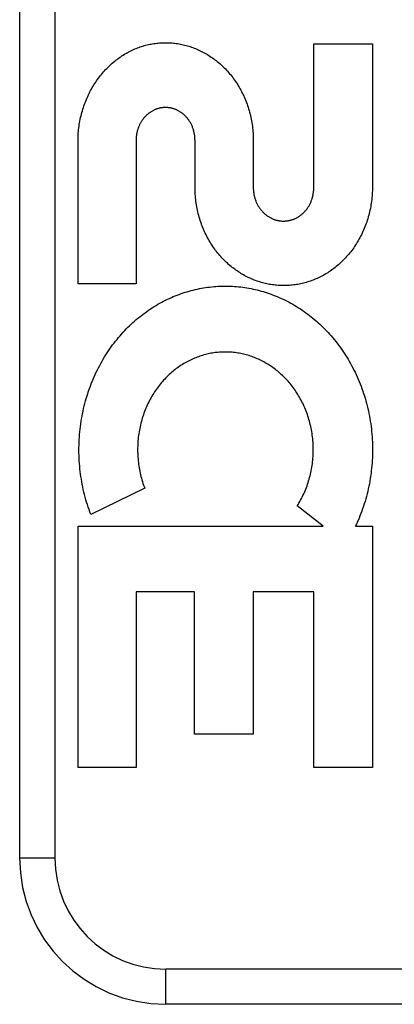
# Model space of a CAD drawing. Header units: inches. Extents: x 0 to 221, y 0 to 143.
# Tile 97 of 256: x 93.671 to 93.991, y 58.571 to 59.411. Entities that reach past the tile are written whole.
import ezdxf

# ---------------------------------------------------------------- set-up
doc = ezdxf.new("R2010")
doc.units = ezdxf.units.IN
doc.header["$LTSCALE"] = 12.142857
doc.header["$MEASUREMENT"] = 0
doc.linetypes.add('HIDDEN', pattern=[0.2, 0.1, -0.1])
doc.layers.add('RIGHTHAND_DOOR_ASSEMBLY', color=7, linetype='CONTINUOUS')

msp = doc.modelspace()

# ---------------------------------------------------------------- linework, layer by layer
at = {"layer": 'RIGHTHAND_DOOR_ASSEMBLY', "color": 8, "linetype": 'HIDDEN'}
for p, q in [((93.67097, 59.44559), (93.67097, 58.69559)), ((93.70097, 59.44559), (93.70097, 58.69559)), ((93.92234, 59.39036), (93.97248, 59.39036)), ((93.92234, 59.26739), (93.92234, 59.39036)), ((93.97248, 59.39036), (93.97248, 59.26808)), ((93.72084, 59.18556), (93.72084, 59.30784)), ((93.77047, 59.30784), (93.77047, 59.18556)), ((93.82083, 59.26808), (93.82083, 59.30784)), ((93.87065, 59.30784), (93.87065, 59.26765)), ((93.77047, 59.18556), (93.72084, 59.18556)), ((93.77788, 59.01095), (93.73174, 58.98873)), ((93.93039, 58.97865), (93.9082, 58.9959)), ((93.72084, 58.97865), (93.93039, 58.97865)), ((93.72084, 58.7728), (93.72084, 58.97865)), ((93.95802, 58.97865), (93.97248, 58.97865)), ((93.97248, 58.97865), (93.97248, 58.7728)), ((93.82043, 58.92258), (93.77047, 58.92258)), ((93.77047, 58.92258), (93.77047, 58.7728)), ((93.82043, 58.80125), (93.82043, 58.92258)), ((93.92234, 58.92258), (93.87059, 58.92258)), ((93.87059, 58.92258), (93.87059, 58.80125)), ((93.92234, 58.7728), (93.92234, 58.92258)), ((93.87059, 58.80125), (93.82043, 58.80125)), ((93.77047, 58.7728), (93.72084, 58.7728)), ((93.97248, 58.7728), (93.92234, 58.7728)), ((93.67097, 58.69559), (93.70097, 58.69559)), ((94.88797, 58.60059), (93.79597, 58.60059)), ((93.79597, 58.57059), (93.79597, 58.60059)), ((94.85797, 58.57059), (93.79597, 58.57059))]:
    msp.add_line(p, q, dxfattribs=at)
for points in [[(93.77633, 59.3884), (93.77749, 59.38873), (93.77865, 59.38904), (93.77982, 59.38934), (93.781, 59.38961), (93.78218, 59.38986), (93.78336, 59.39009), (93.78455, 59.3903), (93.78574, 59.39049), (93.78694, 59.39065), (93.78813, 59.3908), (93.78932, 59.39092), (93.79051, 59.39102), (93.7917, 59.3911), (93.79289, 59.39116), (93.79408, 59.3912), (93.79528, 59.39122), (93.79647, 59.39121), (93.79767, 59.39119), (93.79887, 59.39114), (93.80007, 59.39107), (93.80126, 59.39098), (93.80246, 59.39087), (93.80366, 59.39073), (93.80485, 59.39058), (93.80604, 59.3904), (93.80723, 59.39021), (93.80842, 59.38999), (93.8096, 59.38975), (93.81078, 59.38949), (93.81197, 59.3892), (93.81315, 59.3889), (93.81432, 59.38857), (93.8155, 59.38822), (93.81667, 59.38785), (93.81784, 59.38746), (93.819, 59.38705), (93.82016, 59.38661), (93.82131, 59.38616), (93.82246, 59.38568), (93.8236, 59.38518), (93.82473, 59.38466), (93.82586, 59.38412), (93.82698, 59.38356), (93.8281, 59.38297), (93.82921, 59.38237), (93.83032, 59.38174), (93.83141, 59.38109), (93.83251, 59.38041), (93.83359, 59.37972), (93.83467, 59.379), (93.83574, 59.37827), (93.83679, 59.37751), (93.83784, 59.37673), (93.83888, 59.37593), (93.8399, 59.37511), (93.84092, 59.37427), (93.84193, 59.37341), (93.84292, 59.37253), (93.84391, 59.37162), (93.84488, 59.3707), (93.84584, 59.36975), (93.84679, 59.36879), (93.84772, 59.3678), (93.84865, 59.3668), (93.84955, 59.36578), (93.85044, 59.36474), (93.85132, 59.36368), (93.85218, 59.3626), (93.85303, 59.3615), (93.85386, 59.36039), (93.85468, 59.35925), (93.85548, 59.3581), (93.85626, 59.35692), (93.85703, 59.35573), (93.85778, 59.35453), (93.85851, 59.3533), (93.85922, 59.35207), (93.85992, 59.35081), (93.86059, 59.34954), (93.86125, 59.34826), (93.86188, 59.34696), (93.8625, 59.34565), (93.86309, 59.34433), (93.86367, 59.34299), (93.86422, 59.34163), (93.86475, 59.34026), (93.86527, 59.33888), (93.86576, 59.33749), (93.86622, 59.33608), (93.86667, 59.33467), (93.86709, 59.33324), (93.86749, 59.33181), (93.86787, 59.33037), (93.86822, 59.32891), (93.86855, 59.32745), (93.86886, 59.32598), (93.86914, 59.3245), (93.8694, 59.32301), (93.86964, 59.32151), (93.86985, 59.32001), (93.87004, 59.3185), (93.8702, 59.31698), (93.87034, 59.31546), (93.87045, 59.31394), (93.87054, 59.31241), (93.8706, 59.31089), (93.87064, 59.30936), (93.87065, 59.30784)], [(93.74628, 59.3701), (93.74723, 59.37103), (93.7482, 59.37194), (93.74917, 59.37284), (93.75016, 59.37371), (93.75116, 59.37456), (93.75217, 59.3754), (93.75319, 59.37621), (93.75422, 59.377), (93.75525, 59.37777), (93.7563, 59.37852), (93.75735, 59.37925), (93.75841, 59.37995), (93.75948, 59.38063), (93.76055, 59.3813), (93.76163, 59.38194), (93.76272, 59.38256), (93.76383, 59.38316), (93.76493, 59.38374), (93.76605, 59.3843), (93.76718, 59.38484), (93.76831, 59.38536), (93.76944, 59.38586), (93.77058, 59.38634), (93.77173, 59.38679), (93.77288, 59.38723), (93.77403, 59.38764), (93.77518, 59.38803), (93.77633, 59.3884)], [(93.72084, 59.30784), (93.72087, 59.30936), (93.72092, 59.31088), (93.72099, 59.3124), (93.7211, 59.31392), (93.72122, 59.31543), (93.72137, 59.31694), (93.72154, 59.31844), (93.72174, 59.31994), (93.72196, 59.32144), (93.7222, 59.32292), (93.72247, 59.3244), (93.72276, 59.32587), (93.72307, 59.32733), (93.72341, 59.32878), (93.72377, 59.33022), (93.72414, 59.33165), (93.72455, 59.33308), (93.72497, 59.33449), (93.72542, 59.33589), (93.72588, 59.33728), (93.72637, 59.33866), (93.72688, 59.34003), (93.72741, 59.34138), (93.72795, 59.34272), (93.72852, 59.34405), (93.72911, 59.34536), (93.72972, 59.34666), (93.73034, 59.34795), (93.73099, 59.34922), (93.73165, 59.35047), (93.73233, 59.35171), (93.73303, 59.35293), (93.73374, 59.35413), (93.73447, 59.35532), (93.73522, 59.35649), (93.73598, 59.35764), (93.73676, 59.35878), (93.73755, 59.3599), (93.73836, 59.361), (93.73919, 59.36209), (93.74003, 59.36316), (93.74089, 59.36421), (93.74176, 59.36524), (93.74264, 59.36625), (93.74353, 59.36724), (93.74444, 59.36822), (93.74536, 59.36917), (93.74628, 59.3701)], [(93.82083, 59.30784), (93.82082, 59.30852), (93.8208, 59.3092), (93.82076, 59.30987), (93.82071, 59.31055), (93.82065, 59.31123), (93.82057, 59.3119), (93.82047, 59.31257), (93.82036, 59.31324), (93.82024, 59.3139), (93.82011, 59.31456), (93.81996, 59.31521), (93.81979, 59.31586), (93.81962, 59.31649), (93.81943, 59.31713), (93.81923, 59.31775), (93.81901, 59.31836), (93.81879, 59.31897), (93.81855, 59.31957), (93.8183, 59.32016), (93.81804, 59.32074), (93.81777, 59.32131), (93.81748, 59.32188), (93.81719, 59.32244), (93.81688, 59.32299), (93.81656, 59.32353), (93.81624, 59.32406), (93.8159, 59.32458), (93.81555, 59.32509), (93.8152, 59.32558), (93.81483, 59.32607), (93.81446, 59.32655), (93.81408, 59.32701), (93.81369, 59.32746), (93.81329, 59.32791), (93.81289, 59.32834), (93.81248, 59.32876), (93.81205, 59.32916), (93.81163, 59.32956), (93.81119, 59.32995), (93.81074, 59.33033), (93.81029, 59.33069), (93.80984, 59.33105), (93.80937, 59.33139), (93.80891, 59.33172), (93.80843, 59.33204), (93.80795, 59.33234), (93.80747, 59.33263), (93.80699, 59.33291), (93.8065, 59.33318), (93.80601, 59.33343), (93.80552, 59.33367), (93.80502, 59.3339), (93.80452, 59.33411), (93.80402, 59.33431), (93.80351, 59.3345), (93.803, 59.33468), (93.80248, 59.33485), (93.80196, 59.33501), (93.80144, 59.33515), (93.80091, 59.33528), (93.80038, 59.3354), (93.79985, 59.33551), (93.79932, 59.3356), (93.79879, 59.33568), (93.79826, 59.33575), (93.79773, 59.33581), (93.7972, 59.33585), (93.79667, 59.33588), (93.79614, 59.3359), (93.79562, 59.33591), (93.79509, 59.3359), (93.79457, 59.33588), (93.79404, 59.33585), (93.79351, 59.33581), (93.79298, 59.33575), (93.79245, 59.33568), (93.79192, 59.3356), (93.79139, 59.33551), (93.79086, 59.3354), (93.79033, 59.33529), (93.7898, 59.33516), (93.78928, 59.33501), (93.78876, 59.33486), (93.78825, 59.33469), (93.78774, 59.33451), (93.78723, 59.33432), (93.78673, 59.33412), (93.78623, 59.33391), (93.78574, 59.33368), (93.78525, 59.33344), (93.78476, 59.33319), (93.78427, 59.33292), (93.78379, 59.33265), (93.78331, 59.33236), (93.78284, 59.33205), (93.78237, 59.33174), (93.7819, 59.33141), (93.78144, 59.33107), (93.78098, 59.33072), (93.78053, 59.33035), (93.78009, 59.32998), (93.77966, 59.32959), (93.77923, 59.32919), (93.77881, 59.32879), (93.7784, 59.32837), (93.77799, 59.32794), (93.7776, 59.3275), (93.77721, 59.32705), (93.77683, 59.32658), (93.77646, 59.32611), (93.7761, 59.32562), (93.77574, 59.32513), (93.7754, 59.32462), (93.77506, 59.3241), (93.77473, 59.32357), (93.77442, 59.32303), (93.77411, 59.32248), (93.77381, 59.32192), (93.77353, 59.32136), (93.77326, 59.32078), (93.773, 59.3202), (93.77275, 59.31961), (93.77251, 59.31901), (93.77228, 59.3184), (93.77207, 59.31778), (93.77187, 59.31716), (93.77168, 59.31653), (93.7715, 59.31589), (93.77134, 59.31524), (93.77119, 59.31459), (93.77105, 59.31393), (93.77093, 59.31326), (93.77082, 59.31259), (93.77073, 59.31192), (93.77065, 59.31124), (93.77058, 59.31057), (93.77053, 59.30988), (93.77049, 59.3092), (93.77047, 59.30852), (93.77047, 59.30784)], [(93.97248, 59.26808), (93.97247, 59.26654), (93.97243, 59.265), (93.97237, 59.26347), (93.97228, 59.26193), (93.97217, 59.2604), (93.97203, 59.25887), (93.97187, 59.25735), (93.97168, 59.25583), (93.97147, 59.25431), (93.97123, 59.25281), (93.97097, 59.25131), (93.97069, 59.24982), (93.97038, 59.24833), (93.97005, 59.24686), (93.96969, 59.24539), (93.96931, 59.24394), (93.96891, 59.24249), (93.96848, 59.24105), (93.96803, 59.23962), (93.96756, 59.23821), (93.96707, 59.2368), (93.96656, 59.23541), (93.96602, 59.23404), (93.96547, 59.23267), (93.96489, 59.23132), (93.96429, 59.22998), (93.96367, 59.22865), (93.96303, 59.22734), (93.96237, 59.22604), (93.96169, 59.22476), (93.96099, 59.2235), (93.96028, 59.22225), (93.95955, 59.22102), (93.95879, 59.21981), (93.95803, 59.21861), (93.95724, 59.21743), (93.95644, 59.21627), (93.95562, 59.21512), (93.95478, 59.214), (93.95393, 59.21289), (93.95306, 59.2118), (93.95218, 59.21073), (93.95128, 59.20968), (93.95037, 59.20865), (93.94945, 59.20764), (93.94851, 59.20665), (93.94756, 59.20567), (93.9466, 59.20472), (93.94563, 59.20379), (93.94464, 59.20288), (93.94364, 59.20199), (93.94263, 59.20112), (93.94161, 59.20027), (93.94058, 59.19945), (93.93954, 59.19864), (93.93849, 59.19786), (93.93744, 59.1971), (93.93637, 59.19636), (93.9353, 59.19564), (93.93422, 59.19494), (93.93312, 59.19427), (93.93202, 59.19361), (93.93091, 59.19297), (93.92979, 59.19236), (93.92867, 59.19177), (93.92754, 59.1912), (93.92641, 59.19065), (93.92527, 59.19012), (93.92412, 59.18962), (93.92297, 59.18913), (93.92181, 59.18867), (93.92065, 59.18823), (93.91948, 59.18781), (93.91831, 59.18741), (93.91713, 59.18703), (93.91594, 59.18668), (93.91476, 59.18635), (93.91357, 59.18603), (93.91238, 59.18574), (93.91118, 59.18547), (93.90999, 59.18523), (93.90879, 59.185), (93.90759, 59.1848), (93.90638, 59.18462), (93.90517, 59.18445), (93.90396, 59.18431), (93.90275, 59.1842), (93.90154, 59.1841), (93.90032, 59.18402), (93.89911, 59.18397), (93.89789, 59.18394), (93.89668, 59.18393), (93.89547, 59.18394), (93.89426, 59.18397), (93.89304, 59.18402), (93.89183, 59.1841), (93.89061, 59.1842), (93.8894, 59.18432), (93.88818, 59.18446), (93.88697, 59.18462), (93.88577, 59.1848), (93.88456, 59.18501), (93.88336, 59.18523), (93.88216, 59.18548), (93.88096, 59.18575), (93.87977, 59.18604), (93.87858, 59.18636), (93.87739, 59.18669), (93.8762, 59.18705), (93.87502, 59.18743), (93.87384, 59.18783), (93.87266, 59.18825), (93.87149, 59.18869), (93.87033, 59.18916), (93.86917, 59.18964), (93.86802, 59.19015), (93.86688, 59.19068), (93.86574, 59.19123), (93.8646, 59.1918), (93.86347, 59.1924), (93.86235, 59.19301), (93.86124, 59.19365), (93.86013, 59.19431), (93.85903, 59.19499), (93.85795, 59.19569), (93.85687, 59.19641), (93.8558, 59.19715), (93.85474, 59.19792), (93.85369, 59.1987), (93.85265, 59.19951), (93.85162, 59.20033), (93.8506, 59.20118), (93.84959, 59.20205), (93.84859, 59.20294), (93.8476, 59.20385), (93.84663, 59.20478), (93.84567, 59.20573), (93.84472, 59.20669), (93.84379, 59.20768), (93.84287, 59.20868), (93.84196, 59.20971), (93.84107, 59.21076), (93.84019, 59.21182), (93.83933, 59.21291), (93.83848, 59.21401), (93.83765, 59.21513), (93.83683, 59.21627), (93.83603, 59.21743), (93.83525, 59.2186), (93.83449, 59.21979), (93.83374, 59.221), (93.83301, 59.22222), (93.8323, 59.22346), (93.8316, 59.22472), (93.83093, 59.226), (93.83027, 59.22729), (93.82963, 59.2286), (93.82902, 59.22992), (93.82842, 59.23125), (93.82784, 59.2326), (93.82729, 59.23397), (93.82675, 59.23534), (93.82624, 59.23673), (93.82575, 59.23813), (93.82528, 59.23954), (93.82483, 59.24097), (93.82441, 59.24241), (93.82401, 59.24386), (93.82363, 59.24531), (93.82327, 59.24678), (93.82294, 59.24826), (93.82263, 59.24974), (93.82235, 59.25124), (93.82209, 59.25274), (93.82185, 59.25425), (93.82164, 59.25577), (93.82145, 59.25729), (93.82128, 59.25882), (93.82115, 59.26036), (93.82103, 59.2619), (93.82094, 59.26344), (93.82088, 59.26498), (93.82084, 59.26653), (93.82083, 59.26808)], [(93.87065, 59.26765), (93.87066, 59.26697), (93.87068, 59.26629), (93.87072, 59.2656), (93.87077, 59.26492), (93.87084, 59.26424), (93.87092, 59.26356), (93.87101, 59.26288), (93.87112, 59.2622), (93.87124, 59.26153), (93.87138, 59.26087), (93.87153, 59.26021), (93.87169, 59.25956), (93.87187, 59.25891), (93.87206, 59.25828), (93.87226, 59.25765), (93.87247, 59.25702), (93.8727, 59.25641), (93.87294, 59.2558), (93.87319, 59.25521), (93.87345, 59.25462), (93.87372, 59.25403), (93.87401, 59.25346), (93.87431, 59.25289), (93.87461, 59.25234), (93.87493, 59.25179), (93.87526, 59.25125), (93.8756, 59.25073), (93.87595, 59.25021), (93.87631, 59.2497), (93.87667, 59.24921), (93.87705, 59.24872), (93.87743, 59.24825), (93.87782, 59.24779), (93.87822, 59.24734), (93.87863, 59.2469), (93.87904, 59.24647), (93.87947, 59.24605), (93.8799, 59.24564), (93.88034, 59.24525), (93.88079, 59.24486), (93.88124, 59.24449), (93.8817, 59.24412), (93.88217, 59.24377), (93.88264, 59.24343), (93.88312, 59.24311), (93.8836, 59.24279), (93.88409, 59.24249), (93.88458, 59.2422), (93.88508, 59.24193), (93.88557, 59.24166), (93.88607, 59.24141), (93.88658, 59.24118), (93.88708, 59.24095), (93.88759, 59.24074), (93.8881, 59.24054), (93.88862, 59.24035), (93.88914, 59.24018), (93.88967, 59.24001), (93.8902, 59.23986), (93.89074, 59.23972), (93.89127, 59.23959), (93.89181, 59.23947), (93.89235, 59.23937), (93.89289, 59.23928), (93.89344, 59.2392), (93.89398, 59.23914), (93.89452, 59.23909), (93.89506, 59.23905), (93.8956, 59.23902), (93.89614, 59.239), (93.89667, 59.239), (93.89721, 59.23901), (93.89774, 59.23903), (93.89828, 59.23907), (93.89882, 59.23912), (93.89936, 59.23918), (93.8999, 59.23925), (93.90044, 59.23934), (93.90098, 59.23943), (93.90152, 59.23954), (93.90206, 59.23967), (93.9026, 59.2398), (93.90313, 59.23995), (93.90366, 59.24011), (93.90418, 59.24029), (93.90471, 59.24047), (93.90522, 59.24067), (93.90573, 59.24087), (93.90624, 59.24109), (93.90674, 59.24132), (93.90724, 59.24157), (93.90774, 59.24183), (93.90823, 59.2421), (93.90873, 59.24238), (93.90921, 59.24268), (93.9097, 59.24298), (93.91018, 59.24331), (93.91065, 59.24364), (93.91112, 59.24399), (93.91158, 59.24434), (93.91204, 59.24472), (93.91249, 59.2451), (93.91294, 59.24549), (93.91337, 59.24589), (93.9138, 59.24631), (93.91422, 59.24673), (93.91463, 59.24717), (93.91503, 59.24761), (93.91542, 59.24807), (93.91581, 59.24854), (93.91619, 59.24902), (93.91656, 59.24951), (93.91692, 59.25001), (93.91727, 59.25052), (93.91761, 59.25105), (93.91794, 59.25158), (93.91826, 59.25212), (93.91858, 59.25268), (93.91888, 59.25324), (93.91917, 59.25381), (93.91945, 59.25439), (93.91971, 59.25498), (93.91997, 59.25557), (93.92021, 59.25618), (93.92044, 59.25679), (93.92066, 59.2574), (93.92086, 59.25803), (93.92106, 59.25866), (93.92124, 59.25931), (93.92141, 59.25996), (93.92156, 59.26061), (93.9217, 59.26127), (93.92183, 59.26194), (93.92195, 59.26261), (93.92204, 59.26329), (93.92213, 59.26397), (93.9222, 59.26465), (93.92226, 59.26534), (93.9223, 59.26602), (93.92233, 59.26671), (93.92234, 59.26739)], [(93.73174, 58.98873), (93.73098, 58.99077), (93.73024, 58.99283), (93.72953, 58.99491), (93.72885, 58.99701), (93.7282, 58.99912), (93.72757, 59.00124), (93.72698, 59.00338), (93.72642, 59.00554), (93.72588, 59.0077), (93.72538, 59.00988), (93.72491, 59.01206), (93.72447, 59.01426), (93.72406, 59.01646), (93.72368, 59.01867), (93.72334, 59.02089), (93.72302, 59.02311), (93.72274, 59.02534), (93.72249, 59.02758), (93.72227, 59.02983), (93.72208, 59.03207), (93.72193, 59.03433), (93.72181, 59.03658), (93.72172, 59.03884), (93.72166, 59.0411), (93.72164, 59.04336), (93.72165, 59.04562), (93.72169, 59.04788), (93.72177, 59.05014), (93.72187, 59.0524), (93.72201, 59.05465), (93.72218, 59.05691), (93.72239, 59.05915), (93.72262, 59.0614), (93.72289, 59.06364), (93.72319, 59.06587), (93.72352, 59.06809), (93.72389, 59.07031), (93.72428, 59.07252), (93.72471, 59.07471), (93.72517, 59.0769), (93.72565, 59.07908), (93.72617, 59.08124), (93.72672, 59.0834), (93.7273, 59.08554), (93.72791, 59.08767), (93.72855, 59.08978), (93.72921, 59.09188), (93.72991, 59.09397), (93.73063, 59.09604), (93.73139, 59.09809), (93.73217, 59.10013), (93.73297, 59.10215), (93.73381, 59.10415), (93.73467, 59.10613), (93.73555, 59.10809), (93.73647, 59.11003), (93.7374, 59.11195), (93.73836, 59.11385), (93.73935, 59.11573), (93.74036, 59.11759), (93.74139, 59.11942), (93.74245, 59.12124), (93.74352, 59.12302), (93.74462, 59.12479), (93.74574, 59.12653), (93.74688, 59.12824), (93.74804, 59.12993), (93.74922, 59.1316), (93.75043, 59.13325), (93.75165, 59.13487), (93.75289, 59.13647), (93.75416, 59.13804), (93.75544, 59.13959), (93.75674, 59.14111), (93.75805, 59.14261), (93.75939, 59.14408), (93.76074, 59.14552), (93.7621, 59.14694), (93.76348, 59.14833), (93.76488, 59.1497), (93.76629, 59.15104), (93.76772, 59.15235), (93.76916, 59.15364), (93.77062, 59.1549), (93.77209, 59.15614), (93.77358, 59.15735), (93.77508, 59.15853), (93.7766, 59.15969), (93.77812, 59.16082), (93.77966, 59.16192), (93.78121, 59.163), (93.78277, 59.16404), (93.78434, 59.16506), (93.78591, 59.16605), (93.78751, 59.16702), (93.78911, 59.16796), (93.79072, 59.16887), (93.79235, 59.16975), (93.79398, 59.17061), (93.79562, 59.17144), (93.79728, 59.17225), (93.79894, 59.17302), (93.8006, 59.17377), (93.80228, 59.17449), (93.80395, 59.17518), (93.80564, 59.17585), (93.80733, 59.17648), (93.80903, 59.17709), (93.81073, 59.17767), (93.81244, 59.17823), (93.81416, 59.17875), (93.81589, 59.17925), (93.81762, 59.17973), (93.81936, 59.18017), (93.8211, 59.18059), (93.82284, 59.18098), (93.82459, 59.18134), (93.82634, 59.18167), (93.82809, 59.18198), (93.82984, 59.18226), (93.83159, 59.18251), (93.83335, 59.18273), (93.83511, 59.18292), (93.83688, 59.18309), (93.83864, 59.18323), (93.84042, 59.18334), (93.84219, 59.18343), (93.84396, 59.18348), (93.84574, 59.18351), (93.84751, 59.18352), (93.84929, 59.18349), (93.85106, 59.18344), (93.85282, 59.18335), (93.85459, 59.18324), (93.85636, 59.18311), (93.85813, 59.18294), (93.85989, 59.18275), (93.86166, 59.18253), (93.86343, 59.18228), (93.86519, 59.182), (93.86696, 59.1817), (93.86872, 59.18137), (93.87047, 59.18101), (93.87223, 59.18062), (93.87397, 59.1802), (93.87571, 59.17976), (93.87745, 59.17929), (93.87918, 59.1788), (93.8809, 59.17827), (93.88263, 59.17772), (93.88435, 59.17713), (93.88606, 59.17652), (93.88777, 59.17588), (93.88948, 59.17521), (93.89118, 59.17452), (93.89287, 59.1738), (93.89455, 59.17305), (93.89623, 59.17227), (93.89789, 59.17146), (93.89955, 59.17063), (93.90119, 59.16977), (93.90283, 59.16888), (93.90446, 59.16797), (93.90608, 59.16702), (93.90769, 59.16605), (93.90929, 59.16505), (93.91089, 59.16403), (93.91247, 59.16297), (93.91403, 59.16189), (93.91559, 59.16078), (93.91713, 59.15965), (93.91866, 59.15849), (93.92017, 59.1573), (93.92167, 59.15609), (93.92316, 59.15485), (93.92463, 59.15358), (93.92609, 59.15229), (93.92754, 59.15097), (93.92897, 59.14962), (93.93038, 59.14824), (93.93178, 59.14684), (93.93317, 59.14542), (93.93453, 59.14396), (93.93588, 59.14249), (93.93721, 59.14098), (93.93852, 59.13946), (93.93981, 59.13791), (93.94108, 59.13634), (93.94233, 59.13474), (93.94357, 59.13312), (93.94478, 59.13148), (93.94597, 59.12981), (93.94714, 59.12811), (93.94829, 59.1264), (93.94942, 59.12466), (93.95053, 59.12289), (93.95161, 59.12111), (93.95267, 59.11931), (93.95371, 59.11748)], [(93.9082, 58.9959), (93.90896, 58.99711), (93.9097, 58.99834), (93.91042, 58.99959), (93.91112, 59.00086), (93.91181, 59.00215), (93.91247, 59.00345), (93.91312, 59.00477), (93.91374, 59.0061), (93.91435, 59.00745), (93.91493, 59.00881), (93.9155, 59.01019), (93.91604, 59.01157), (93.91655, 59.01297), (93.91705, 59.01437), (93.91752, 59.01579), (93.91797, 59.01721), (93.91839, 59.01865), (93.91879, 59.0201), (93.91917, 59.02155), (93.91953, 59.02301), (93.91986, 59.02449), (93.92017, 59.02597), (93.92045, 59.02746), (93.92071, 59.02895), (93.92094, 59.03045), (93.92115, 59.03196), (93.92134, 59.03347), (93.92149, 59.03498), (93.92163, 59.0365), (93.92174, 59.03802), (93.92182, 59.03954), (93.92188, 59.04107), (93.92191, 59.0426), (93.92192, 59.04413), (93.9219, 59.04566), (93.92186, 59.04719), (93.92179, 59.04871), (93.9217, 59.05024), (93.92158, 59.05177), (93.92144, 59.05329), (93.92127, 59.05481), (93.92107, 59.05632), (93.92085, 59.05783), (93.92061, 59.05933), (93.92034, 59.06082), (93.92005, 59.06231), (93.91973, 59.06379), (93.91939, 59.06527), (93.91902, 59.06674), (93.91863, 59.0682), (93.91822, 59.06965), (93.91778, 59.07109), (93.91733, 59.07252), (93.91684, 59.07394), (93.91634, 59.07534), (93.91581, 59.07674), (93.91526, 59.07812), (93.91469, 59.07949), (93.9141, 59.08084), (93.91349, 59.08218), (93.91286, 59.08351), (93.91221, 59.08482), (93.91154, 59.08611), (93.91085, 59.08739), (93.91014, 59.08866), (93.90941, 59.0899), (93.90866, 59.09113), (93.9079, 59.09234), (93.90712, 59.09353), (93.90632, 59.0947), (93.90551, 59.09585), (93.90468, 59.09699), (93.90384, 59.0981), (93.90298, 59.09919), (93.9021, 59.10027), (93.90122, 59.10132), (93.90031, 59.10236), (93.89939, 59.10338), (93.89846, 59.10437), (93.89751, 59.10535), (93.89655, 59.10631), (93.89558, 59.10725), (93.8946, 59.10817), (93.8936, 59.10906), (93.8926, 59.10994), (93.89158, 59.11079), (93.89055, 59.11162), (93.88952, 59.11243), (93.88847, 59.11322), (93.88742, 59.11399), (93.88635, 59.11473), (93.88528, 59.11546), (93.88419, 59.11616), (93.88309, 59.11685), (93.88199, 59.11751), (93.88087, 59.11815), (93.87975, 59.11877), (93.87863, 59.11937), (93.87749, 59.11995), (93.87635, 59.1205), (93.87521, 59.12104), (93.87406, 59.12155), (93.8729, 59.12203), (93.87175, 59.1225), (93.87058, 59.12294), (93.86941, 59.12336), (93.86824, 59.12376), (93.86705, 59.12414), (93.86587, 59.1245), (93.86467, 59.12484), (93.86348, 59.12515), (93.86228, 59.12544), (93.86107, 59.12572), (93.85987, 59.12596), (93.85866, 59.12619), (93.85746, 59.1264), (93.85625, 59.12658), (93.85505, 59.12674), (93.85384, 59.12688), (93.85263, 59.12699), (93.85142, 59.12709), (93.85021, 59.12716), (93.84899, 59.12721), (93.84778, 59.12724), (93.84656, 59.12725), (93.84534, 59.12724), (93.84412, 59.1272), (93.8429, 59.12714), (93.84169, 59.12707), (93.84048, 59.12696), (93.83927, 59.12684), (93.83806, 59.1267), (93.83686, 59.12653), (93.83566, 59.12635), (93.83446, 59.12614), (93.83327, 59.12591), (93.83207, 59.12565), (93.83088, 59.12538), (93.82969, 59.12508), (93.8285, 59.12476), (93.82731, 59.12442), (93.82613, 59.12406), (93.82495, 59.12368), (93.82378, 59.12327), (93.82261, 59.12284), (93.82145, 59.1224), (93.8203, 59.12193), (93.81915, 59.12144), (93.81802, 59.12093), (93.81689, 59.12039), (93.81576, 59.11984), (93.81464, 59.11926), (93.81352, 59.11866), (93.81241, 59.11804), (93.81131, 59.1174), (93.81021, 59.11673), (93.80913, 59.11604), (93.80805, 59.11533), (93.80697, 59.1146), (93.80591, 59.11385), (93.80486, 59.11308), (93.80382, 59.11229), (93.8028, 59.11148), (93.80178, 59.11064), (93.80077, 59.10979), (93.79978, 59.10892), (93.79879, 59.10802), (93.79782, 59.1071), (93.79685, 59.10616), (93.7959, 59.1052), (93.79496, 59.10421), (93.79403, 59.10321), (93.79312, 59.10218), (93.79222, 59.10114), (93.79133, 59.10007), (93.79046, 59.09899), (93.7896, 59.09788), (93.78876, 59.09676), (93.78793, 59.09562), (93.78713, 59.09446), (93.78633, 59.09328), (93.78556, 59.09209), (93.7848, 59.09087), (93.78406, 59.08964), (93.78334, 59.08839), (93.78264, 59.08712), (93.78195, 59.08584), (93.78129, 59.08454), (93.78064, 59.08323), (93.78002, 59.0819), (93.77941, 59.08056), (93.77883, 59.0792), (93.77827, 59.07783), (93.77773, 59.07645), (93.77721, 59.07506), (93.77671, 59.07365), (93.77624, 59.07223), (93.77579, 59.0708), (93.77536, 59.06935)], [(93.95371, 59.11748), (93.95472, 59.11564), (93.95571, 59.11377), (93.95667, 59.11188), (93.95761, 59.10997), (93.95853, 59.10804), (93.95942, 59.10609), (93.96028, 59.10411), (93.96112, 59.10212), (93.96193, 59.10011), (93.96272, 59.09808), (93.96348, 59.09604), (93.96421, 59.09398), (93.9649, 59.09191), (93.96557, 59.08983), (93.96621, 59.08773)], [(93.96621, 59.08773), (93.96683, 59.08561), (93.96741, 59.08348), (93.96797, 59.08134), (93.96849, 59.07918), (93.96898, 59.07702), (93.96945, 59.07484), (93.96988, 59.07265), (93.97028, 59.07045), (93.97065, 59.06825), (93.97098, 59.06604), (93.97129, 59.06383), (93.97156, 59.06161), (93.9718, 59.05938), (93.97201, 59.05715), (93.97218, 59.05492), (93.97233, 59.05268), (93.97244, 59.05044), (93.97252, 59.0482), (93.97257, 59.04596), (93.97258, 59.04371), (93.97256, 59.04147), (93.97251, 59.03923), (93.97243, 59.03699), (93.97231, 59.03475), (93.97216, 59.03251), (93.97198, 59.03028), (93.97177, 59.02805), (93.97153, 59.02583), (93.97125, 59.02361), (93.97094, 59.0214), (93.9706, 59.0192), (93.97023, 59.017), (93.96983, 59.01481), (93.96939, 59.01264), (93.96893, 59.01047), (93.96843, 59.00831), (93.96791, 59.00616), (93.96735, 59.00403), (93.96677, 59.0019), (93.96615, 58.99978), (93.9655, 58.99768), (93.96482, 58.99559), (93.96412, 58.99352), (93.96339, 58.99146), (93.96262, 58.98942), (93.96184, 58.98739), (93.96102, 58.98539), (93.96018, 58.9834)], [(93.77536, 59.06935), (93.77496, 59.0679), (93.77457, 59.06644), (93.77421, 59.06497), (93.77388, 59.06349), (93.77357, 59.062), (93.77328, 59.0605), (93.77302, 59.059), (93.77279, 59.05749), (93.77257, 59.05598), (93.77239, 59.05446), (93.77223, 59.05294), (93.77209, 59.05141), (93.77198, 59.04988), (93.77189, 59.04835), (93.77183, 59.04682), (93.7718, 59.04528), (93.77179, 59.04375), (93.7718, 59.04221), (93.77184, 59.04068), (93.77191, 59.03914), (93.772, 59.03761), (93.77212, 59.03608), (93.77226, 59.03455), (93.77243, 59.03303), (93.77262, 59.03151), (93.77284, 59.02999), (93.77308, 59.02848), (93.77335, 59.02697), (93.77365, 59.02547), (93.77396, 59.02397), (93.77431, 59.02248), (93.77467, 59.021), (93.77506, 59.01953), (93.77547, 59.01807), (93.77591, 59.01662), (93.77637, 59.01518), (93.77685, 59.01376), (93.77735, 59.01235), (93.77788, 59.01095)], [(93.96018, 58.9834), (93.95983, 58.9826), (93.95948, 58.9818), (93.95912, 58.98101), (93.95876, 58.98022), (93.95839, 58.97943), (93.95802, 58.97865)]]:
    msp.add_lwpolyline(points, dxfattribs=at)
for radius in [0.125, 0.095]:
    msp.add_arc((93.79597, 58.69559), radius, 180, 270, dxfattribs=at)

doc.saveas('drawing.dxf')
